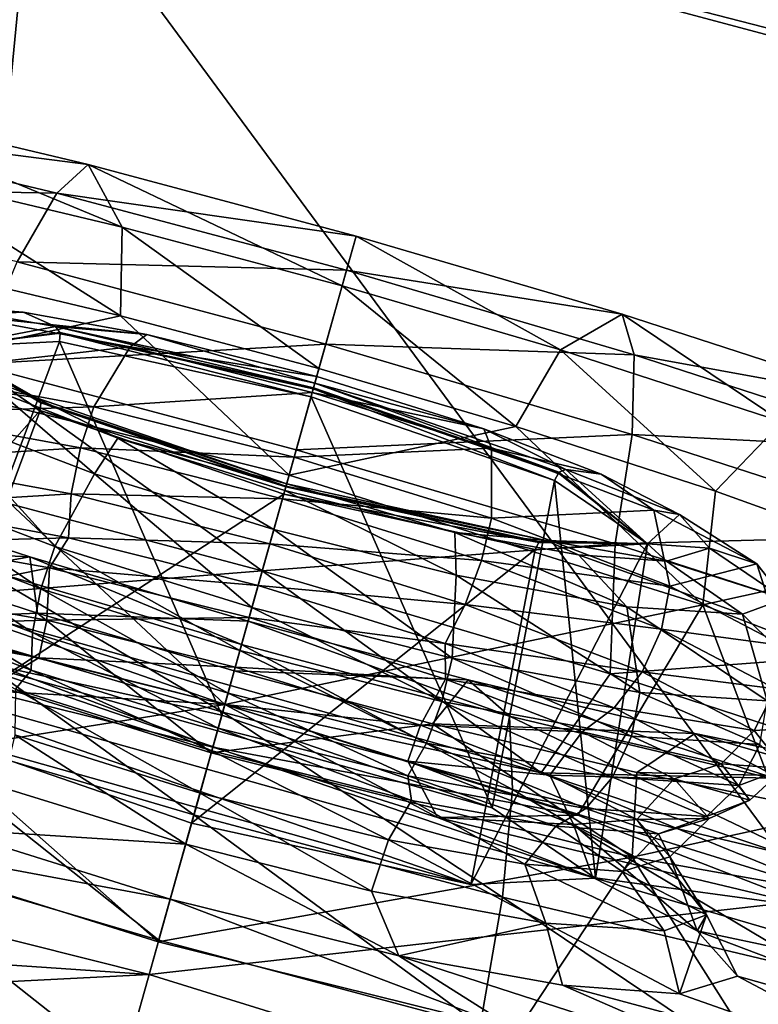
# Model space of a CAD drawing. Header units: metres. Extents: x -1501 to 0, y -1015 to 0.
# Tile 63 of 110: x -584 to -571, y -836 to -819. Entities that reach past the tile are written whole.
import ezdxf

# ---------------------------------------------------------------- set-up
doc = ezdxf.new("R2010")
doc.units = ezdxf.units.M

msp = doc.modelspace()

# ---------------------------------------------------------------- linework, layer by layer
at = {"layer": 'None'}
for points in [[(-637.452881, -799.098999, -377.175201), (-587.836914, -860.597473, -60), (-583.468262, -815.510742, -377.175201)], [(-534.056763, -827.713196, -406), (-596.305847, -810.727783, -406), (-453.085236, -799.392639, -406)], [(-580.690125, -805.873535, -395.641296), (-581.222778, -807.741516, -393.793457), (-526.506287, -820.316467, -395.641296)], [(-580.690125, -805.873535, -395.641296), (-526.506287, -820.316467, -395.641296), (-526.000671, -818.278076, -397.307617)], [(-581.222778, -807.741516, -393.793457), (-581.708252, -809.44397, -391.779236), (-526.973938, -822.201782, -393.793457)], [(-581.222778, -807.741516, -393.793457), (-526.973938, -822.201782, -393.793457), (-526.506287, -820.316467, -395.641296)], [(-581.708252, -809.44397, -391.779236), (-582.142822, -810.967896, -389.61441), (-527.400146, -823.920044, -391.779236)], [(-581.708252, -809.44397, -391.779236), (-527.400146, -823.920044, -391.779236), (-526.973938, -822.201782, -393.793457)], [(-534.056763, -827.713196, -406), (-609.920959, -856.970642, -63), (-596.305847, -810.727783, -406)], [(-527.781677, -825.458069, -389.61441), (-582.142822, -810.967896, -389.61441), (-582.522705, -812.30011, -387.314758)], [(-582.142822, -810.967896, -389.61441), (-527.781677, -825.458069, -389.61441), (-527.400146, -823.920044, -391.779236)], [(-528.115234, -826.802673, -387.314758), (-582.522705, -812.30011, -387.314758), (-582.844482, -813.428467, -384.897552)], [(-528.115234, -826.802673, -387.314758), (-527.781677, -825.458069, -389.61441), (-582.522705, -812.30011, -387.314758)], [(-528.397705, -827.941528, -384.897552), (-582.844482, -813.428467, -384.897552), (-583.105896, -814.345093, -382.385681)], [(-528.397705, -827.941528, -384.897552), (-528.115234, -826.802673, -387.314758), (-582.844482, -813.428467, -384.897552)], [(-528.627197, -828.866638, -382.385681), (-583.105896, -814.345093, -382.385681), (-583.304932, -815.043091, -379.803467)], [(-528.627197, -828.866638, -382.385681), (-528.397705, -827.941528, -384.897552), (-583.105896, -814.345093, -382.385681)], [(-583.304932, -815.043091, -379.803467), (-583.468262, -815.510742, -377.175201), (-528.801941, -829.571106, -379.803467)], [(-528.801941, -829.571106, -379.803467), (-528.627197, -828.866638, -382.385681), (-583.304932, -815.043091, -379.803467)], [(-587.836914, -860.597473, -60), (-541.085449, -872.958313, -60), (-583.468262, -815.510742, -377.175201)], [(-583.468262, -815.510742, -377.175201), (-528.947571, -830.042847, -377.175201), (-528.801941, -829.571106, -379.803467)], [(-583.468262, -815.510742, -377.175201), (-541.085449, -872.958313, -60), (-528.947571, -830.042847, -377.175201)], [(-545.818115, -874.461914, -63), (-609.920959, -856.970642, -63), (-534.056763, -827.713196, -406)]]:
    msp.add_3dface(points, dxfattribs=at)
at = {"layer": 'None012310'}
for points in [[(-587.396851, -820.10083, -272.980286), (-582.516235, -821.260559, -274.407471), (-588.348816, -820.508728, -275.129028)], [(-585.920227, -821.411926, -268.572327), (-581.913879, -822.363953, -269.743835), (-587.396851, -820.10083, -272.980286)], [(-581.913879, -822.363953, -269.743835), (-582.516235, -821.260559, -274.407471), (-587.396851, -820.10083, -272.980286)], [(-583.071106, -821.762817, -276.672333), (-589.39093, -821.645081, -277.099548), (-588.348816, -820.508728, -275.129028)], [(-582.516235, -821.260559, -274.407471), (-583.071106, -821.762817, -276.672333), (-588.348816, -820.508728, -275.129028)], [(-577.780945, -822.522888, -274.852661), (-583.071106, -821.762817, -276.672333), (-582.516235, -821.260559, -274.407471)], [(-578.026855, -823.400085, -270.109314), (-577.780945, -822.522888, -274.852661), (-582.516235, -821.260559, -274.407471)], [(-581.913879, -822.363953, -269.743835), (-578.026855, -823.400085, -270.109314), (-582.516235, -821.260559, -274.407471)], [(-585.552673, -823.072571, -266.737213), (-581.941284, -823.930664, -267.793243), (-585.920227, -821.411926, -268.572327)], [(-581.941284, -823.930664, -267.793243), (-581.913879, -822.363953, -269.743835), (-585.920227, -821.411926, -268.572327)], [(-583.770142, -822.980652, -278.743164), (-589.39093, -821.645081, -277.099548), (-583.071106, -821.762817, -276.672333)], [(-583.770142, -822.980652, -278.743164), (-583.071106, -821.762817, -276.672333), (-577.9505, -823.127808, -277.153778)], [(-577.9505, -823.127808, -277.153778), (-583.071106, -821.762817, -276.672333), (-577.780945, -822.522888, -274.852661)], [(-581.941284, -823.930664, -267.793243), (-578.437378, -824.864746, -268.122681), (-581.913879, -822.363953, -269.743835)], [(-578.437378, -824.864746, -268.122681), (-578.026855, -823.400085, -270.109314), (-581.913879, -822.363953, -269.743835)], [(-574.167542, -824.535217, -269.743835), (-577.780945, -822.522888, -274.852661), (-578.026855, -823.400085, -270.109314)], [(-577.780945, -822.522888, -274.852661), (-573.079468, -823.90564, -274.407471), (-577.9505, -823.127808, -277.153778)], [(-573.079468, -823.90564, -274.407471), (-577.780945, -822.522888, -274.852661), (-574.167542, -824.535217, -269.743835)], [(-584.521423, -824.787964, -280.301941), (-583.770142, -822.980652, -278.743164), (-578.316772, -824.434448, -279.25589)], [(-578.316772, -824.434448, -279.25589), (-583.770142, -822.980652, -278.743164), (-577.9505, -823.127808, -277.153778)], [(-586.402283, -824.904419, -265.091583), (-581.941284, -823.930664, -267.793243), (-585.552673, -823.072571, -266.737213)], [(-577.9505, -823.127808, -277.153778), (-572.866455, -824.623169, -276.672333), (-578.316772, -824.434448, -279.25589)], [(-573.079468, -823.90564, -274.407471), (-572.866455, -824.623169, -276.672333), (-577.9505, -823.127808, -277.153778)], [(-578.026855, -823.400085, -270.109314), (-578.437378, -824.864746, -268.122681), (-574.958496, -825.887939, -267.793243)], [(-574.958496, -825.887939, -267.793243), (-574.167542, -824.535217, -269.743835), (-578.026855, -823.400085, -270.109314)], [(-586.839966, -823.7901, -251.523788), (-585.221497, -823.751526, -251.229416), (-583.66571, -823.868042, -253.418854)], [(-584.79248, -823.922363, -254.549789), (-586.839966, -823.7901, -251.523788), (-583.66571, -823.868042, -253.418854)], [(-583.09314, -824.117981, -252.806152), (-583.66571, -823.868042, -253.418854), (-585.221497, -823.751526, -251.229416)], [(-585.005981, -824.488708, -248.198257), (-583.09314, -824.117981, -252.806152), (-585.221497, -823.751526, -251.229416)], [(-584.79248, -823.922363, -254.549789), (-583.66571, -823.868042, -253.418854), (-581.479309, -824.259827, -254.933487)], [(-581.479309, -824.259827, -254.933487), (-583.66571, -823.868042, -253.418854), (-583.09314, -824.117981, -252.806152)], [(-586.402283, -824.904419, -265.091583), (-578.964783, -826.746399, -266.754883), (-581.941284, -823.930664, -267.793243)], [(-585.732056, -824.927734, -255.361053), (-584.79248, -823.922363, -254.549789), (-581.77478, -824.478088, -256.537445)], [(-581.77478, -824.478088, -256.537445), (-584.79248, -823.922363, -254.549789), (-581.479309, -824.259827, -254.933487)], [(-578.964783, -826.746399, -266.754883), (-578.437378, -824.864746, -268.122681), (-581.941284, -823.930664, -267.793243)], [(-573.079468, -823.90564, -274.407471), (-574.167542, -824.535217, -269.743835), (-570.250061, -825.80426, -268.572327)], [(-572.866455, -824.623169, -276.672333), (-573.079468, -823.90564, -274.407471), (-568.307129, -825.45166, -272.980286)], [(-568.307129, -825.45166, -272.980286), (-573.079468, -823.90564, -274.407471), (-570.250061, -825.80426, -268.572327)], [(-583.09314, -824.117981, -252.806152), (-585.005981, -824.488708, -248.198257), (-583.013306, -824.22467, -252.710815)], [(-578.509583, -825.122314, -254.727676), (-583.09314, -824.117981, -252.806152), (-578.533142, -825.206299, -254.588989)], [(-583.09314, -824.117981, -252.806152), (-583.013306, -824.22467, -252.710815), (-578.533142, -825.206299, -254.588989)], [(-578.509583, -825.122314, -254.727676), (-581.479309, -824.259827, -254.933487), (-583.09314, -824.117981, -252.806152)], [(-583.022949, -824.387756, -252.698166), (-585.087952, -829.9021, -254.02771), (-580.152466, -830.983521, -256.096741)], [(-583.022949, -824.387756, -252.698166), (-585.005981, -824.488708, -248.198257), (-585.087952, -829.9021, -254.02771)], [(-585.005981, -824.488708, -248.198257), (-583.010132, -824.241272, -252.705338), (-583.013306, -824.22467, -252.710815)], [(-583.010132, -824.241272, -252.705338), (-585.005981, -824.488708, -248.198257), (-583.022949, -824.387756, -252.698166)], [(-578.576721, -825.361938, -254.562073), (-583.010132, -824.241272, -252.705338), (-583.022949, -824.387756, -252.698166)], [(-578.576721, -825.361938, -254.562073), (-583.022949, -824.387756, -252.698166), (-580.152466, -830.983521, -256.096741)], [(-578.533142, -825.206299, -254.588989), (-583.013306, -824.22467, -252.710815), (-578.537292, -825.221313, -254.580414)], [(-583.013306, -824.22467, -252.710815), (-583.010132, -824.241272, -252.705338), (-578.537292, -825.221313, -254.580414)], [(-578.537292, -825.221313, -254.580414), (-583.010132, -824.241272, -252.705338), (-578.576721, -825.361938, -254.562073)], [(-581.77478, -824.478088, -256.537445), (-581.479309, -824.259827, -254.933487), (-578.476685, -825.005005, -255.594177)], [(-578.509583, -825.122314, -254.727676), (-578.476685, -825.005005, -255.594177), (-581.479309, -824.259827, -254.933487)], [(-587.289246, -830.01416, -249.032608), (-585.005981, -824.488708, -248.198257), (-583.364319, -825.605652, -243.698364)], [(-582.414429, -825.538696, -257.546204), (-585.732056, -824.927734, -255.361053), (-581.77478, -824.478088, -256.537445)], [(-585.005981, -824.488708, -248.198257), (-585.453796, -824.580322, -245.104919), (-583.445068, -825.373535, -243.528183)], [(-583.3573, -825.451904, -243.642197), (-585.005981, -824.488708, -248.198257), (-583.445068, -825.373535, -243.528183)], [(-583.364319, -825.605652, -243.698364), (-585.005981, -824.488708, -248.198257), (-583.353577, -825.466492, -243.651642)], [(-585.005981, -824.488708, -248.198257), (-583.3573, -825.451904, -243.642197), (-583.353577, -825.466492, -243.651642)], [(-578.840332, -826.302368, -280.83606), (-584.521423, -824.787964, -280.301941), (-578.316772, -824.434448, -279.25589)], [(-582.414429, -825.538696, -257.546204), (-581.77478, -824.478088, -256.537445), (-578.556213, -825.288757, -257.164154)], [(-578.556213, -825.288757, -257.164154), (-581.77478, -824.478088, -256.537445), (-578.476685, -825.005005, -255.594177)], [(-578.316772, -824.434448, -279.25589), (-572.902222, -826.026917, -278.743164), (-578.840332, -826.302368, -280.83606)], [(-572.866455, -824.623169, -276.672333), (-572.902222, -826.026917, -278.743164), (-578.316772, -824.434448, -279.25589)], [(-571.427124, -827.031921, -266.737213), (-574.167542, -824.535217, -269.743835), (-574.958496, -825.887939, -267.793243)], [(-570.250061, -825.80426, -268.572327), (-574.167542, -824.535217, -269.743835), (-571.427124, -827.031921, -266.737213)], [(-585.453796, -824.580322, -245.104919), (-584.064087, -825.289429, -242.915482), (-583.445068, -825.373535, -243.528183)], [(-572.902222, -826.026917, -278.743164), (-572.866455, -824.623169, -276.672333), (-567.705811, -826.294922, -275.129028)], [(-567.705811, -826.294922, -275.129028), (-572.866455, -824.623169, -276.672333), (-568.307129, -825.45166, -272.980286)], [(-586.402283, -824.904419, -265.091583), (-586.447327, -829.223938, -263.24881), (-580.099976, -830.796326, -264.665527)], [(-578.964783, -826.746399, -266.754883), (-586.402283, -824.904419, -265.091583), (-580.099976, -830.796326, -264.665527)], [(-579.438965, -828.437988, -281.713898), (-585.637207, -826.791931, -281.08847), (-584.521423, -824.787964, -280.301941)], [(-579.438965, -828.437988, -281.713898), (-584.521423, -824.787964, -280.301941), (-578.840332, -826.302368, -280.83606)], [(-578.437378, -824.864746, -268.122681), (-578.964783, -826.746399, -266.754883), (-574.958496, -825.887939, -267.793243)], [(-585.998779, -825.648865, -255.53157), (-585.732056, -824.927734, -255.361053), (-582.414429, -825.538696, -257.546204)], [(-578.556213, -825.288757, -257.164154), (-578.476685, -825.005005, -255.594177), (-575.52417, -825.929016, -254.933487)], [(-575.52417, -825.929016, -254.933487), (-578.476685, -825.005005, -255.594177), (-578.509583, -825.122314, -254.727676)], [(-574.271973, -826.840637, -252.698166), (-578.537292, -825.221313, -254.580414), (-578.576721, -825.361938, -254.562073)], [(-578.533142, -825.206299, -254.588989), (-578.537292, -825.221313, -254.580414), (-574.206726, -826.708862, -252.705338)], [(-574.206726, -826.708862, -252.705338), (-578.537292, -825.221313, -254.580414), (-574.271973, -826.840637, -252.698166)], [(-578.509583, -825.122314, -254.727676), (-578.533142, -825.206299, -254.588989), (-574.195435, -826.696289, -252.710815)], [(-574.195435, -826.696289, -252.710815), (-578.533142, -825.206299, -254.588989), (-574.206726, -826.708862, -252.705338)], [(-574.071716, -826.646667, -252.806152), (-578.509583, -825.122314, -254.727676), (-574.195435, -826.696289, -252.710815)], [(-574.071716, -826.646667, -252.806152), (-575.52417, -825.929016, -254.933487), (-578.509583, -825.122314, -254.727676)], [(-584.064087, -825.289429, -242.915482), (-585.271301, -825.630615, -241.92659), (-582.404358, -826.724304, -239.93895)], [(-581.992676, -826.091125, -241.400848), (-584.064087, -825.289429, -242.915482), (-582.404358, -826.724304, -239.93895)], [(-583.445068, -825.373535, -243.528183), (-584.064087, -825.289429, -242.915482), (-581.992676, -826.091125, -241.400848)], [(-579.007263, -826.897888, -241.606659), (-583.3573, -825.451904, -243.642197), (-583.445068, -825.373535, -243.528183)], [(-583.445068, -825.373535, -243.528183), (-581.992676, -826.091125, -241.400848), (-579.007263, -826.897888, -241.606659)], [(-578.876099, -826.429932, -258.235199), (-582.414429, -825.538696, -257.546204), (-578.556213, -825.288757, -257.164154)], [(-578.576721, -825.361938, -254.562073), (-580.152466, -830.983521, -256.096741), (-575.373962, -832.624939, -254.02771)], [(-578.876099, -826.429932, -258.235199), (-578.556213, -825.288757, -257.164154), (-575.385254, -826.269104, -256.537445)], [(-574.271973, -826.840637, -252.698166), (-578.576721, -825.361938, -254.562073), (-575.373962, -832.624939, -254.02771)], [(-575.385254, -826.269104, -256.537445), (-578.556213, -825.288757, -257.164154), (-575.52417, -825.929016, -254.933487)], [(-585.466858, -831.254028, -244.037506), (-587.289246, -830.01416, -249.032608), (-583.364319, -825.605652, -243.698364)], [(-582.651733, -826.265259, -257.736115), (-585.998779, -825.648865, -255.53157), (-582.414429, -825.538696, -257.546204)], [(-585.466858, -831.254028, -244.037506), (-583.364319, -825.605652, -243.698364), (-579.059509, -827.08429, -241.834442)], [(-583.364319, -825.605652, -243.698364), (-583.353577, -825.466492, -243.651642), (-579.02301, -826.953979, -241.776566)], [(-579.059509, -827.08429, -241.834442), (-583.364319, -825.605652, -243.698364), (-579.02301, -826.953979, -241.776566)], [(-579.019592, -826.941833, -241.764023), (-583.3573, -825.451904, -243.642197), (-579.007263, -826.897888, -241.606659)], [(-583.353577, -825.466492, -243.651642), (-583.3573, -825.451904, -243.642197), (-579.019592, -826.941833, -241.764023)], [(-579.02301, -826.953979, -241.776566), (-583.353577, -825.466492, -243.651642), (-579.019592, -826.941833, -241.764023)], [(-582.651733, -826.265259, -257.736115), (-582.414429, -825.538696, -257.546204), (-578.876099, -826.429932, -258.235199)], [(-585.271301, -825.630615, -241.92659), (-586.258423, -826.805664, -241.483475), (-583.106628, -828.008057, -239.298325)], [(-586.100769, -826.473633, -255.521439), (-585.998779, -825.648865, -255.53157), (-582.651733, -826.265259, -257.736115)], [(-582.404358, -826.724304, -239.93895), (-585.271301, -825.630615, -241.92659), (-583.106628, -828.008057, -239.298325)], [(-578.964783, -826.746399, -266.754883), (-571.653442, -829.038513, -265.091583), (-574.958496, -825.887939, -267.793243)], [(-575.385254, -826.269104, -256.537445), (-575.52417, -825.929016, -254.933487), (-573.452698, -826.730713, -253.418854)], [(-574.071716, -826.646667, -252.806152), (-573.452698, -826.730713, -253.418854), (-575.52417, -825.929016, -254.933487)], [(-571.653442, -829.038513, -265.091583), (-571.427124, -827.031921, -266.737213), (-574.958496, -825.887939, -267.793243)], [(-571.427124, -827.031921, -266.737213), (-568.059875, -828.242981, -264.906128), (-570.250061, -825.80426, -268.572327)], [(-581.992676, -826.091125, -241.400848), (-582.404358, -826.724304, -239.93895), (-579.233398, -827.70459, -239.312241)], [(-579.0401, -827.015137, -240.740158), (-581.992676, -826.091125, -241.400848), (-579.233398, -827.70459, -239.312241)], [(-581.992676, -826.091125, -241.400848), (-579.0401, -827.015137, -240.740158), (-579.007263, -826.897888, -241.606659)], [(-572.902222, -826.026917, -278.743164), (-573.199768, -827.961365, -280.301941), (-578.840332, -826.302368, -280.83606)], [(-573.199768, -827.961365, -280.301941), (-572.902222, -826.026917, -278.743164), (-567.406128, -827.807373, -277.099548)], [(-567.406128, -827.807373, -277.099548), (-572.902222, -826.026917, -278.743164), (-567.705811, -826.294922, -275.129028)], [(-582.812622, -827.079224, -257.687195), (-586.100769, -826.473633, -255.521439), (-582.651733, -826.265259, -257.736115)], [(-582.812622, -827.079224, -257.687195), (-582.651733, -826.265259, -257.736115), (-579.08197, -827.164429, -258.431213)], [(-579.08197, -827.164429, -258.431213), (-582.651733, -826.265259, -257.736115), (-578.876099, -826.429932, -258.235199)], [(-573.199768, -827.961365, -280.301941), (-579.438965, -828.437988, -281.713898), (-578.840332, -826.302368, -280.83606)], [(-575.390015, -827.507629, -257.546204), (-578.876099, -826.429932, -258.235199), (-575.385254, -826.269104, -256.537445)], [(-575.390015, -827.507629, -257.546204), (-575.385254, -826.269104, -256.537445), (-572.518311, -827.362793, -254.549789)], [(-572.518311, -827.362793, -254.549789), (-575.385254, -826.269104, -256.537445), (-573.452698, -826.730713, -253.418854)], [(-586.007507, -827.273926, -255.317383), (-586.100769, -826.473633, -255.521439), (-582.812622, -827.079224, -257.687195)], [(-579.08197, -827.164429, -258.431213), (-578.876099, -826.429932, -258.235199), (-575.390015, -827.507629, -257.546204)], [(-574.071716, -826.646667, -252.806152), (-574.195435, -826.696289, -252.710815), (-572.630249, -827.957581, -248.198257)], [(-572.630249, -827.957581, -248.198257), (-572.062988, -827.439819, -251.229416), (-574.071716, -826.646667, -252.806152)], [(-572.062988, -827.439819, -251.229416), (-573.452698, -826.730713, -253.418854), (-574.071716, -826.646667, -252.806152)], [(-586.258423, -826.805664, -241.483475), (-586.529846, -827.543518, -241.530807), (-583.350037, -828.756592, -239.326263)], [(-583.106628, -828.008057, -239.298325), (-586.258423, -826.805664, -241.483475), (-583.350037, -828.756592, -239.326263)], [(-585.502197, -828.921692, -281.505096), (-585.637207, -826.791931, -281.08847), (-579.438965, -828.437988, -281.713898)], [(-582.404358, -826.724304, -239.93895), (-583.106628, -828.008057, -239.298325), (-579.620544, -829.085815, -238.609329)], [(-579.233398, -827.70459, -239.312241), (-582.404358, -826.724304, -239.93895), (-579.620544, -829.085815, -238.609329)], [(-578.964783, -826.746399, -266.754883), (-580.099976, -830.796326, -264.665527), (-571.653442, -829.038513, -265.091583)], [(-572.630249, -827.957581, -248.198257), (-574.206726, -826.708862, -252.705338), (-574.271973, -826.840637, -252.698166)], [(-574.195435, -826.696289, -252.710815), (-574.206726, -826.708862, -252.705338), (-572.630249, -827.957581, -248.198257)], [(-572.518311, -827.362793, -254.549789), (-573.452698, -826.730713, -253.418854), (-572.062988, -827.439819, -251.229416)], [(-584.505554, -828.357727, -221.962357), (-583.546814, -828.189758, -226.693359), (-587.464294, -826.920715, -227.864883)], [(-587.464294, -826.920715, -227.864883), (-583.546814, -828.189758, -226.693359), (-586.94458, -828.038269, -230.042297)], [(-579.059509, -827.08429, -241.834442), (-579.02301, -826.953979, -241.776566), (-574.550171, -827.934021, -243.651642)], [(-579.007263, -826.897888, -241.606659), (-579.0401, -827.015137, -240.740158), (-576.037476, -827.760376, -241.400848)], [(-579.02301, -826.953979, -241.776566), (-579.019592, -826.941833, -241.764023), (-574.539368, -827.923523, -243.642197)], [(-574.550171, -827.934021, -243.651642), (-579.02301, -826.953979, -241.776566), (-574.539368, -827.923523, -243.642197)], [(-574.423645, -827.902222, -243.528183), (-579.019592, -826.941833, -241.764023), (-579.007263, -826.897888, -241.606659)], [(-574.539368, -827.923523, -243.642197), (-579.019592, -826.941833, -241.764023), (-574.423645, -827.902222, -243.528183)], [(-579.007263, -826.897888, -241.606659), (-576.037476, -827.760376, -241.400848), (-574.423645, -827.902222, -243.528183)], [(-574.271973, -826.840637, -252.698166), (-575.373962, -832.624939, -254.02771), (-573.551575, -833.864807, -249.032608)], [(-572.630249, -827.957581, -248.198257), (-574.271973, -826.840637, -252.698166), (-573.551575, -833.864807, -249.032608)], [(-582.864136, -827.852844, -257.387787), (-586.007507, -827.273926, -255.317383), (-582.812622, -827.079224, -257.687195)], [(-580.688354, -832.895447, -241.968475), (-585.466858, -831.254028, -244.037506), (-579.059509, -827.08429, -241.834442)], [(-582.864136, -827.852844, -257.387787), (-582.812622, -827.079224, -257.687195), (-579.305664, -827.962524, -258.370087)], [(-579.305664, -827.962524, -258.370087), (-582.812622, -827.079224, -257.687195), (-579.08197, -827.164429, -258.431213)], [(-580.688354, -832.895447, -241.968475), (-579.059509, -827.08429, -241.834442), (-574.613342, -828.058533, -243.698364)], [(-579.305664, -827.962524, -258.370087), (-579.08197, -827.164429, -258.431213), (-575.564941, -828.251648, -257.736115)], [(-579.0401, -827.015137, -240.740158), (-579.233398, -827.70459, -239.312241), (-576.014832, -828.515259, -239.93895)], [(-575.564941, -828.251648, -257.736115), (-579.08197, -827.164429, -258.431213), (-575.390015, -827.507629, -257.546204)], [(-574.613342, -828.058533, -243.698364), (-579.059509, -827.08429, -241.834442), (-574.550171, -827.934021, -243.651642)], [(-576.037476, -827.760376, -241.400848), (-579.0401, -827.015137, -240.740158), (-576.014832, -828.515259, -239.93895)], [(-568.059875, -828.242981, -264.906128), (-571.427124, -827.031921, -266.737213), (-571.653442, -829.038513, -265.091583)], [(-585.748169, -827.929077, -254.965469), (-586.007507, -827.273926, -255.317383), (-582.864136, -827.852844, -257.387787)], [(-575.564941, -828.251648, -257.736115), (-575.390015, -827.507629, -257.546204), (-572.238159, -828.710022, -255.361053)], [(-572.238159, -828.710022, -255.361053), (-575.390015, -827.507629, -257.546204), (-572.518311, -827.362793, -254.549789)], [(-572.630249, -827.957581, -248.198257), (-571.536743, -828.034302, -248.16716), (-572.062988, -827.439819, -251.229416)], [(-572.238159, -828.710022, -255.361053), (-572.518311, -827.362793, -254.549789), (-570.700378, -828.314026, -251.523788)], [(-570.700378, -828.314026, -251.523788), (-572.518311, -827.362793, -254.549789), (-572.062988, -827.439819, -251.229416)], [(-572.062988, -827.439819, -251.229416), (-571.536743, -828.034302, -248.16716), (-570.700378, -828.314026, -251.523788)], [(-586.529846, -827.543518, -241.530807), (-586.622498, -828.334961, -241.767044), (-583.498657, -829.526672, -239.601273)], [(-583.350037, -828.756592, -239.326263), (-586.529846, -827.543518, -241.530807), (-583.498657, -829.526672, -239.601273)], [(-583.199951, -828.385193, -256.733826), (-585.748169, -827.929077, -254.965469), (-582.864136, -827.852844, -257.387787)], [(-583.199951, -828.385193, -256.733826), (-582.864136, -827.852844, -257.387787), (-579.511597, -828.697266, -258.040558)], [(-579.511597, -828.697266, -258.040558), (-582.864136, -827.852844, -257.387787), (-579.305664, -827.962524, -258.370087)], [(-579.233398, -827.70459, -239.312241), (-579.620544, -829.085815, -238.609329), (-576.082153, -829.97699, -239.298325)], [(-576.014832, -828.515259, -239.93895), (-579.233398, -827.70459, -239.312241), (-576.082153, -829.97699, -239.298325)], [(-573.851135, -828.1521, -242.915482), (-576.037476, -827.760376, -241.400848), (-572.997131, -829.071045, -241.92659)], [(-576.037476, -827.760376, -241.400848), (-576.014832, -828.515259, -239.93895), (-572.997131, -829.071045, -241.92659)], [(-576.037476, -827.760376, -241.400848), (-573.851135, -828.1521, -242.915482), (-574.423645, -827.902222, -243.528183)], [(-567.474243, -829.816162, -278.589691), (-573.199768, -827.961365, -280.301941), (-567.406128, -827.807373, -277.099548)], [(-592.52832, -832.784546, -277.473114), (-591.191956, -828.016968, -276.777252), (-580.10022, -830.797302, -279.028778)], [(-591.191956, -828.016968, -276.777252), (-585.502197, -828.921692, -281.505096), (-580.10022, -830.797302, -279.028778)], [(-583.413269, -829.182251, -228.986252), (-587.65094, -829.35907, -232.173584), (-586.94458, -828.038269, -230.042297)], [(-583.546814, -828.189758, -226.693359), (-583.413269, -829.182251, -228.986252), (-586.94458, -828.038269, -230.042297)], [(-585.657654, -828.878723, -254.743744), (-585.748169, -827.929077, -254.965469), (-583.199951, -828.385193, -256.733826)], [(-583.106628, -828.008057, -239.298325), (-583.350037, -828.756592, -239.326263), (-579.833008, -829.843872, -238.631165)], [(-579.620544, -829.085815, -238.609329), (-583.106628, -828.008057, -239.298325), (-579.833008, -829.843872, -238.631165)], [(-579.511597, -828.697266, -258.040558), (-579.305664, -827.962524, -258.370087), (-575.850525, -829.03064, -257.687195)], [(-573.288147, -830.253296, -281.08847), (-579.438965, -828.437988, -281.713898), (-573.199768, -827.961365, -280.301941)], [(-575.850525, -829.03064, -257.687195), (-579.305664, -827.962524, -258.370087), (-575.564941, -828.251648, -257.736115)], [(-573.551575, -833.864807, -249.032608), (-575.752869, -833.976868, -244.037506), (-572.630249, -827.957581, -248.198257)], [(-575.752869, -833.976868, -244.037506), (-574.613342, -828.058533, -243.698364), (-572.630249, -827.957581, -248.198257)], [(-574.613342, -828.058533, -243.698364), (-574.550171, -827.934021, -243.651642), (-572.630249, -827.957581, -248.198257)], [(-574.550171, -827.934021, -243.651642), (-574.539368, -827.923523, -243.642197), (-572.630249, -827.957581, -248.198257)], [(-572.630249, -827.957581, -248.198257), (-574.539368, -827.923523, -243.642197), (-574.423645, -827.902222, -243.528183)], [(-574.423645, -827.902222, -243.528183), (-573.851135, -828.1521, -242.915482), (-572.295288, -828.268616, -245.104919)], [(-574.423645, -827.902222, -243.528183), (-572.295288, -828.268616, -245.104919), (-572.630249, -827.957581, -248.198257)], [(-567.474243, -829.816162, -278.589691), (-573.288147, -830.253296, -281.08847), (-573.199768, -827.961365, -280.301941)], [(-572.295288, -828.268616, -245.104919), (-571.536743, -828.034302, -248.16716), (-572.630249, -827.957581, -248.198257)], [(-571.536743, -828.034302, -248.16716), (-572.295288, -828.268616, -245.104919), (-570.215637, -828.929443, -248.23819)], [(-571.536743, -828.034302, -248.16716), (-570.215637, -828.929443, -248.23819), (-570.700378, -828.314026, -251.523788)], [(-584.505554, -828.357727, -221.962357), (-579.804016, -829.740479, -221.517151), (-583.546814, -828.189758, -226.693359)], [(-579.804016, -829.740479, -221.517151), (-579.6875, -829.324829, -226.327896), (-583.546814, -828.189758, -226.693359)], [(-579.6875, -829.324829, -226.327896), (-583.413269, -829.182251, -228.986252), (-583.546814, -828.189758, -226.693359)], [(-575.752869, -833.976868, -244.037506), (-580.688354, -832.895447, -241.968475), (-574.613342, -828.058533, -243.698364)], [(-572.295288, -828.268616, -245.104919), (-573.851135, -828.1521, -242.915482), (-570.949646, -829.203247, -244.952591)], [(-573.851135, -828.1521, -242.915482), (-572.997131, -829.071045, -241.92659), (-570.949646, -829.203247, -244.952591)], [(-583.498657, -829.526672, -239.601273), (-586.622498, -828.334961, -241.767044), (-583.519958, -830.192505, -240.098267)], [(-586.622498, -828.334961, -241.767044), (-586.506226, -829.053284, -242.168655), (-583.519958, -830.192505, -240.098267)], [(-583.246155, -829.310547, -256.41626), (-585.657654, -828.878723, -254.743744), (-583.199951, -828.385193, -256.733826)], [(-584.505554, -828.357727, -221.962357), (-585.22229, -829.437439, -219.959824), (-580.138245, -830.9328, -219.478394)], [(-579.804016, -829.740479, -221.517151), (-584.505554, -828.357727, -221.962357), (-580.138245, -830.9328, -219.478394)], [(-583.246155, -829.310547, -256.41626), (-583.199951, -828.385193, -256.733826), (-579.669617, -829.260925, -257.513702)], [(-579.669617, -829.260925, -257.513702), (-583.199951, -828.385193, -256.733826), (-579.511597, -828.697266, -258.040558)], [(-575.850525, -829.03064, -257.687195), (-575.564941, -828.251648, -257.736115), (-572.385132, -829.464722, -255.53157)], [(-572.385132, -829.464722, -255.53157), (-575.564941, -828.251648, -257.736115), (-572.238159, -828.710022, -255.361053)], [(-572.295288, -828.268616, -245.104919), (-570.949646, -829.203247, -244.952591), (-570.215637, -828.929443, -248.23819)], [(-570.239624, -829.755737, -252.034348), (-572.238159, -828.710022, -255.361053), (-570.700378, -828.314026, -251.523788)], [(-566.705994, -830.957214, -261.446991), (-568.059875, -828.242981, -264.906128), (-571.653442, -829.038513, -265.091583)], [(-570.700378, -828.314026, -251.523788), (-570.215637, -828.929443, -248.23819), (-570.239624, -829.755737, -252.034348)], [(-574.510437, -832.002686, -281.505096), (-585.502197, -828.921692, -281.505096), (-579.438965, -828.437988, -281.713898)], [(-574.510437, -832.002686, -281.505096), (-579.438965, -828.437988, -281.713898), (-573.288147, -830.253296, -281.08847)], [(-576.014832, -828.515259, -239.93895), (-576.082153, -829.97699, -239.298325), (-572.764526, -830.588013, -241.483475)], [(-572.997131, -829.071045, -241.92659), (-576.014832, -828.515259, -239.93895), (-572.764526, -830.588013, -241.483475)], [(-579.669617, -829.260925, -257.513702), (-579.511597, -828.697266, -258.040558), (-576.208618, -829.718323, -257.387787)], [(-576.208618, -829.718323, -257.387787), (-579.511597, -828.697266, -258.040558), (-575.850525, -829.03064, -257.687195)], [(-572.385132, -829.464722, -255.53157), (-572.238159, -828.710022, -255.361053), (-570.239624, -829.755737, -252.034348)], [(-586.466675, -829.404785, -255.488876), (-585.657654, -828.878723, -254.743744), (-583.246155, -829.310547, -256.41626)], [(-583.350037, -828.756592, -239.326263), (-583.498657, -829.526672, -239.601273), (-580.043518, -830.594849, -238.918411)], [(-579.833008, -829.843872, -238.631165), (-583.350037, -828.756592, -239.326263), (-580.043518, -830.594849, -238.918411)], [(-583.519958, -830.192505, -240.098267), (-586.506226, -829.053284, -242.168655), (-583.800781, -830.52887, -240.893158)], [(-585.502197, -828.921692, -281.505096), (-574.510437, -832.002686, -281.505096), (-580.10022, -830.797302, -279.028778)], [(-580.099976, -830.796326, -264.665527), (-573.860107, -832.752075, -263.24881), (-571.653442, -829.038513, -265.091583)], [(-579.620544, -829.085815, -238.609329), (-579.833008, -829.843872, -238.631165), (-576.263245, -830.742981, -239.326263)], [(-576.082153, -829.97699, -239.298325), (-579.620544, -829.085815, -238.609329), (-576.263245, -830.742981, -239.326263)], [(-576.208618, -829.718323, -257.387787), (-575.850525, -829.03064, -257.687195), (-572.726685, -830.222412, -255.521439)], [(-572.726685, -830.222412, -255.521439), (-575.850525, -829.03064, -257.687195), (-572.385132, -829.464722, -255.53157)], [(-571.653442, -829.038513, -265.091583), (-573.860107, -832.752075, -263.24881), (-569.619263, -834.396362, -260.127502)], [(-570.949646, -829.203247, -244.952591), (-572.997131, -829.071045, -241.92659), (-570.513611, -830.733398, -244.810181)], [(-572.997131, -829.071045, -241.92659), (-572.764526, -830.588013, -241.483475), (-570.513611, -830.733398, -244.810181)], [(-569.619263, -834.396362, -260.127502), (-566.705994, -830.957214, -261.446991), (-571.653442, -829.038513, -265.091583)], [(-570.215637, -828.929443, -248.23819), (-570.949646, -829.203247, -244.952591), (-569.706665, -830.432373, -248.422272)], [(-580.3396, -831.651184, -230.5103), (-587.65094, -829.35907, -232.173584), (-583.413269, -829.182251, -228.986252)], [(-580.311279, -831.55011, -259.095032), (-580.099976, -830.796326, -264.665527), (-586.447327, -829.223938, -263.24881)], [(-580.311279, -831.55011, -259.095032), (-586.447327, -829.223938, -263.24881), (-584.348633, -830.549011, -258.200562)], [(-579.934387, -830.205444, -228.656815), (-580.3396, -831.651184, -230.5103), (-583.413269, -829.182251, -228.986252)], [(-579.6875, -829.324829, -226.327896), (-579.934387, -830.205444, -228.656815), (-583.413269, -829.182251, -228.986252)], [(-579.915161, -830.136963, -257.151093), (-583.246155, -829.310547, -256.41626), (-579.669617, -829.260925, -257.513702)], [(-579.915161, -830.136963, -257.151093), (-579.669617, -829.260925, -257.513702), (-576.198425, -830.347717, -256.733826)], [(-576.198425, -830.347717, -256.733826), (-579.669617, -829.260925, -257.513702), (-576.208618, -829.718323, -257.387787)], [(-570.949646, -829.203247, -244.952591), (-570.513611, -830.733398, -244.810181), (-569.706665, -830.432373, -248.422272)], [(-580.3396, -831.651184, -230.5103), (-581.275391, -834.989685, -233.678024), (-587.65094, -829.35907, -232.173584)], [(-581.275391, -834.989685, -233.678024), (-587.515198, -833.033875, -235.094757), (-587.65094, -829.35907, -232.173584)], [(-583.246155, -829.310547, -256.41626), (-583.386292, -829.972107, -257.517792), (-586.466675, -829.404785, -255.488876)], [(-583.386292, -829.972107, -257.517792), (-584.348633, -830.549011, -258.200562), (-586.466675, -829.404785, -255.488876)], [(-583.386292, -829.972107, -257.517792), (-583.246155, -829.310547, -256.41626), (-579.915161, -830.136963, -257.151093)], [(-579.934387, -830.205444, -228.656815), (-579.6875, -829.324829, -226.327896), (-575.800476, -830.361023, -226.693359)], [(-579.6875, -829.324829, -226.327896), (-579.804016, -829.740479, -221.517151), (-575.068787, -831.002808, -221.962357)], [(-575.800476, -830.361023, -226.693359), (-579.6875, -829.324829, -226.327896), (-575.068787, -831.002808, -221.962357)], [(-585.22229, -829.437439, -219.959824), (-586.061157, -831.154175, -218.344437), (-580.646667, -832.746643, -217.831711)], [(-580.138245, -830.9328, -219.478394), (-585.22229, -829.437439, -219.959824), (-580.646667, -832.746643, -217.831711)], [(-583.498657, -829.526672, -239.601273), (-583.519958, -830.192505, -240.098267), (-580.216919, -831.213623, -239.445465)], [(-580.043518, -830.594849, -238.918411), (-583.498657, -829.526672, -239.601273), (-580.216919, -831.213623, -239.445465)], [(-572.726685, -830.222412, -255.521439), (-572.385132, -829.464722, -255.53157), (-570.368835, -830.519775, -252.175339)], [(-570.368835, -830.519775, -252.175339), (-572.385132, -829.464722, -255.53157), (-570.239624, -829.755737, -252.034348)], [(-579.804016, -829.740479, -221.517151), (-580.138245, -830.9328, -219.478394), (-575.017639, -832.297791, -219.959824)], [(-575.068787, -831.002808, -221.962357), (-579.804016, -829.740479, -221.517151), (-575.017639, -832.297791, -219.959824)], [(-576.198425, -830.347717, -256.733826), (-576.208618, -829.718323, -257.387787), (-573.22229, -830.857605, -255.317383)], [(-573.22229, -830.857605, -255.317383), (-576.208618, -829.718323, -257.387787), (-572.726685, -830.222412, -255.521439)], [(-585.087952, -829.9021, -254.02771), (-587.289246, -830.01416, -249.032608), (-573.551575, -833.864807, -249.032608)], [(-575.373962, -832.624939, -254.02771), (-585.087952, -829.9021, -254.02771), (-573.551575, -833.864807, -249.032608)], [(-575.373962, -832.624939, -254.02771), (-580.152466, -830.983521, -256.096741), (-585.087952, -829.9021, -254.02771)], [(-579.833008, -829.843872, -238.631165), (-580.043518, -830.594849, -238.918411), (-576.53656, -831.478149, -239.601273)], [(-576.263245, -830.742981, -239.326263), (-579.833008, -829.843872, -238.631165), (-576.53656, -831.478149, -239.601273)], [(-567.421143, -832.168152, -279.236237), (-573.288147, -830.253296, -281.08847), (-567.474243, -829.816162, -278.589691)], [(-573.551575, -833.864807, -249.032608), (-587.289246, -830.01416, -249.032608), (-575.752869, -833.976868, -244.037506)], [(-587.289246, -830.01416, -249.032608), (-585.466858, -831.254028, -244.037506), (-575.752869, -833.976868, -244.037506)], [(-584.348633, -830.549011, -258.200562), (-583.386292, -829.972107, -257.517792), (-580.100891, -830.799622, -258.157501)], [(-580.100891, -830.799622, -258.157501), (-583.386292, -829.972107, -257.517792), (-579.915161, -830.136963, -257.151093)], [(-576.082153, -829.97699, -239.298325), (-576.263245, -830.742981, -239.326263), (-572.916199, -831.359375, -241.530807)], [(-572.764526, -830.588013, -241.483475), (-576.082153, -829.97699, -239.298325), (-572.916199, -831.359375, -241.530807)], [(-583.519958, -830.192505, -240.098267), (-583.800781, -830.52887, -240.893158), (-580.329651, -831.615662, -240.113281)], [(-580.216919, -831.213623, -239.445465), (-583.519958, -830.192505, -240.098267), (-580.329651, -831.615662, -240.113281)], [(-580.3396, -831.651184, -230.5103), (-579.934387, -830.205444, -228.656815), (-576.430481, -831.139526, -228.986252)], [(-579.915161, -830.136963, -257.151093), (-576.639954, -831.162231, -256.41626), (-580.100891, -830.799622, -258.157501)], [(-576.430481, -831.139526, -228.986252), (-579.934387, -830.205444, -228.656815), (-575.800476, -830.361023, -226.693359)], [(-576.639954, -831.162231, -256.41626), (-579.915161, -830.136963, -257.151093), (-576.198425, -830.347717, -256.733826)], [(-567.421143, -832.168152, -279.236237), (-574.510437, -832.002686, -281.505096), (-573.288147, -830.253296, -281.08847)], [(-573.22229, -830.857605, -255.317383), (-572.726685, -830.222412, -255.521439), (-570.74585, -831.25885, -252.224274)], [(-570.74585, -831.25885, -252.224274), (-572.726685, -830.222412, -255.521439), (-570.368835, -830.519775, -252.175339)], [(-576.639954, -831.162231, -256.41626), (-576.198425, -830.347717, -256.733826), (-573.784363, -831.282471, -254.965469)], [(-576.430481, -831.139526, -228.986252), (-575.800476, -830.361023, -226.693359), (-571.794128, -831.312988, -227.864883)], [(-573.784363, -831.282471, -254.965469), (-576.198425, -830.347717, -256.733826), (-573.22229, -830.857605, -255.317383)], [(-571.794128, -831.312988, -227.864883), (-575.800476, -830.361023, -226.693359), (-570.188171, -832.162537, -223.389542)], [(-575.800476, -830.361023, -226.693359), (-575.068787, -831.002808, -221.962357), (-570.188171, -832.162537, -223.389542)], [(-580.311279, -831.55011, -259.095032), (-584.348633, -830.549011, -258.200562), (-580.100891, -830.799622, -258.157501)], [(-583.800781, -830.52887, -240.893158), (-583.813904, -831.336182, -241.447449), (-580.538696, -832.361511, -240.712601)], [(-580.329651, -831.615662, -240.113281), (-583.800781, -830.52887, -240.893158), (-580.538696, -832.361511, -240.712601)], [(-580.043518, -830.594849, -238.918411), (-580.216919, -831.213623, -239.445465), (-576.864441, -832.058044, -240.098267)], [(-576.53656, -831.478149, -239.601273), (-580.043518, -830.594849, -238.918411), (-576.864441, -832.058044, -240.098267)], [(-572.764526, -830.588013, -241.483475), (-572.916199, -831.359375, -241.530807), (-570.645264, -831.506042, -244.887039)], [(-570.513611, -830.733398, -244.810181), (-572.764526, -830.588013, -241.483475), (-570.645264, -831.506042, -244.887039)], [(-570.368835, -830.519775, -252.175339), (-569.830872, -831.201538, -248.531067), (-570.74585, -831.25885, -252.224274)], [(-581.436584, -835.56488, -279.72464), (-592.52832, -832.784546, -277.473114), (-580.10022, -830.797302, -279.028778)], [(-581.436584, -835.56488, -279.72464), (-580.10022, -830.797302, -279.028778), (-569.179321, -834.187012, -276.777252)], [(-573.860107, -832.752075, -263.24881), (-580.099976, -830.796326, -264.665527), (-580.311279, -831.55011, -259.095032)], [(-580.311279, -831.55011, -259.095032), (-580.100891, -830.799622, -258.157501), (-576.341797, -832.793335, -258.200562)], [(-580.100891, -830.799622, -258.157501), (-576.864075, -831.800232, -257.517792), (-576.341797, -832.793335, -258.200562)], [(-576.639954, -831.162231, -256.41626), (-576.864075, -831.800232, -257.517792), (-580.100891, -830.799622, -258.157501)], [(-580.10022, -830.797302, -279.028778), (-574.510437, -832.002686, -281.505096), (-569.179321, -834.187012, -276.777252)], [(-576.263245, -830.742981, -239.326263), (-576.53656, -831.478149, -239.601273), (-573.248352, -832.083679, -241.767044)], [(-572.916199, -831.359375, -241.530807), (-576.263245, -830.742981, -239.326263), (-573.248352, -832.083679, -241.767044)], [(-580.138245, -830.9328, -219.478394), (-580.646667, -832.746643, -217.831711), (-575.193237, -834.200439, -218.344437)], [(-575.017639, -832.297791, -219.959824), (-580.138245, -830.9328, -219.478394), (-575.193237, -834.200439, -218.344437)], [(-573.784363, -831.282471, -254.965469), (-573.22229, -830.857605, -255.317383), (-571.328735, -831.848389, -252.165405)], [(-571.328735, -831.848389, -252.165405), (-573.22229, -830.857605, -255.317383), (-570.74585, -831.25885, -252.224274)], [(-586.061157, -831.154175, -218.344437), (-586.908081, -833.302673, -217.381607), (-581.267517, -834.96167, -216.847473)], [(-580.646667, -832.746643, -217.831711), (-586.061157, -831.154175, -218.344437), (-581.267517, -834.96167, -216.847473)], [(-572.9021, -833.493164, -232.173584), (-580.3396, -831.651184, -230.5103), (-576.430481, -831.139526, -228.986252)], [(-576.639954, -831.162231, -256.41626), (-574.355286, -832.046753, -254.743744), (-576.864075, -831.800232, -257.517792)], [(-574.355286, -832.046753, -254.743744), (-576.639954, -831.162231, -256.41626), (-573.784363, -831.282471, -254.965469)], [(-572.9021, -833.493164, -232.173584), (-576.430481, -831.139526, -228.986252), (-572.819031, -831.99762, -230.042297)], [(-572.819031, -831.99762, -230.042297), (-576.430481, -831.139526, -228.986252), (-571.794128, -831.312988, -227.864883)], [(-570.188171, -832.162537, -223.389542), (-575.068787, -831.002808, -221.962357), (-569.739929, -833.55188, -221.503128)], [(-575.068787, -831.002808, -221.962357), (-575.017639, -832.297791, -219.959824), (-569.739929, -833.55188, -221.503128)], [(-575.752869, -833.976868, -244.037506), (-585.466858, -831.254028, -244.037506), (-580.688354, -832.895447, -241.968475)], [(-583.813904, -831.336182, -241.447449), (-584.028931, -832.264954, -240.5746), (-580.792114, -833.265564, -239.934875)], [(-580.538696, -832.361511, -240.712601), (-583.813904, -831.336182, -241.447449), (-580.792114, -833.265564, -239.934875)], [(-580.216919, -831.213623, -239.445465), (-580.329651, -831.615662, -240.113281), (-576.799316, -832.491333, -240.893158)], [(-576.864441, -832.058044, -240.098267), (-580.216919, -831.213623, -239.445465), (-576.799316, -832.491333, -240.893158)], [(-574.355286, -832.046753, -254.743744), (-573.784363, -831.282471, -254.965469), (-572.161682, -832.109741, -252.413773)], [(-572.161682, -832.109741, -252.413773), (-573.784363, -831.282471, -254.965469), (-571.328735, -831.848389, -252.165405)], [(-571.794128, -831.312988, -227.864883), (-567.904541, -832.10675, -229.896179), (-572.819031, -831.99762, -230.042297)], [(-570.188171, -832.162537, -223.389542), (-565.449768, -833.129517, -225.86412), (-571.794128, -831.312988, -227.864883)], [(-565.449768, -833.129517, -225.86412), (-567.904541, -832.10675, -229.896179), (-571.794128, -831.312988, -227.864883)], [(-570.74585, -831.25885, -252.224274), (-570.217651, -831.929443, -248.644241), (-571.328735, -831.848389, -252.165405)], [(-569.830872, -831.201538, -248.531067), (-570.217651, -831.929443, -248.644241), (-570.74585, -831.25885, -252.224274)], [(-576.53656, -831.478149, -239.601273), (-576.864441, -832.058044, -240.098267), (-573.721069, -832.636963, -242.168655)], [(-573.248352, -832.083679, -241.767044), (-576.53656, -831.478149, -239.601273), (-573.721069, -832.636963, -242.168655)], [(-572.916199, -831.359375, -241.530807), (-573.248352, -832.083679, -241.767044), (-571.017456, -832.227783, -245.064209)], [(-570.645264, -831.506042, -244.887039), (-572.916199, -831.359375, -241.530807), (-571.017456, -832.227783, -245.064209)], [(-570.645264, -831.506042, -244.887039), (-571.017456, -832.227783, -245.064209), (-570.217651, -831.929443, -248.644241)], [(-581.275391, -834.989685, -233.678024), (-580.3396, -831.651184, -230.5103), (-572.9021, -833.493164, -232.173584)], [(-580.329651, -831.615662, -240.113281), (-580.538696, -832.361511, -240.712601), (-577.207703, -833.187927, -241.447449)], [(-576.799316, -832.491333, -240.893158), (-580.329651, -831.615662, -240.113281), (-577.207703, -833.187927, -241.447449)], [(-576.341797, -832.793335, -258.200562), (-573.860107, -832.752075, -263.24881), (-580.311279, -831.55011, -259.095032)], [(-576.341797, -832.793335, -258.200562), (-576.864075, -831.800232, -257.517792), (-573.937561, -832.916687, -255.488876)], [(-576.864075, -831.800232, -257.517792), (-574.355286, -832.046753, -254.743744), (-573.937561, -832.916687, -255.488876)], [(-571.328735, -831.848389, -252.165405), (-570.824524, -832.489929, -248.743118), (-572.161682, -832.109741, -252.413773)], [(-570.217651, -831.929443, -248.644241), (-570.824524, -832.489929, -248.743118), (-571.328735, -831.848389, -252.165405)], [(-574.510437, -832.002686, -281.505096), (-564.328186, -835.421021, -277.638794), (-569.179321, -834.187012, -276.777252)], [(-564.328186, -835.421021, -277.638794), (-574.510437, -832.002686, -281.505096), (-567.421143, -832.168152, -279.236237)], [(-569.312805, -832.713135, -231.873367), (-572.9021, -833.493164, -232.173584), (-572.819031, -831.99762, -230.042297)], [(-567.904541, -832.10675, -229.896179), (-569.312805, -832.713135, -231.873367), (-572.819031, -831.99762, -230.042297)], [(-570.217651, -831.929443, -248.644241), (-571.017456, -832.227783, -245.064209), (-570.824524, -832.489929, -248.743118)], [(-573.721069, -832.636963, -242.168655), (-576.864441, -832.058044, -240.098267), (-574.251099, -832.94751, -242.661514)], [(-576.864441, -832.058044, -240.098267), (-576.799316, -832.491333, -240.893158), (-574.251099, -832.94751, -242.661514)], [(-573.937561, -832.916687, -255.488876), (-574.355286, -832.046753, -254.743744), (-572.820557, -832.829346, -252.328873)], [(-572.820557, -832.829346, -252.328873), (-574.355286, -832.046753, -254.743744), (-572.161682, -832.109741, -252.413773)], [(-573.248352, -832.083679, -241.767044), (-573.721069, -832.636963, -242.168655), (-571.588318, -832.774658, -245.320633)], [(-571.017456, -832.227783, -245.064209), (-573.248352, -832.083679, -241.767044), (-571.588318, -832.774658, -245.320633)], [(-572.820557, -832.829346, -252.328873), (-572.161682, -832.109741, -252.413773), (-571.539917, -832.809509, -248.813492)], [(-570.824524, -832.489929, -248.743118), (-571.539917, -832.809509, -248.813492), (-572.161682, -832.109741, -252.413773)], [(-580.792114, -833.265564, -239.934875), (-584.028931, -832.264954, -240.5746), (-585.033569, -832.992676, -240.14299)], [(-580.538696, -832.361511, -240.712601), (-580.792114, -833.265564, -239.934875), (-577.506714, -834.093079, -240.5746)], [(-577.207703, -833.187927, -241.447449), (-580.538696, -832.361511, -240.712601), (-577.506714, -834.093079, -240.5746)], [(-575.017639, -832.297791, -219.959824), (-575.193237, -834.200439, -218.344437), (-569.572449, -835.536011, -219.988052)], [(-569.739929, -833.55188, -221.503128), (-575.017639, -832.297791, -219.959824), (-569.572449, -835.536011, -219.988052)], [(-571.017456, -832.227783, -245.064209), (-571.588318, -832.774658, -245.320633), (-570.824524, -832.489929, -248.743118)], [(-576.799316, -832.491333, -240.893158), (-577.207703, -833.187927, -241.447449), (-574.796143, -833.619751, -243.119965)], [(-574.251099, -832.94751, -242.661514), (-576.799316, -832.491333, -240.893158), (-574.796143, -833.619751, -243.119965)], [(-570.824524, -832.489929, -248.743118), (-571.588318, -832.774658, -245.320633), (-571.539917, -832.809509, -248.813492)], [(-573.721069, -832.636963, -242.168655), (-574.251099, -832.94751, -242.661514), (-572.434814, -833.084167, -245.213211)], [(-571.588318, -832.774658, -245.320633), (-573.721069, -832.636963, -242.168655), (-572.434814, -833.084167, -245.213211)], [(-567.678162, -834.425415, -235.818192), (-572.9021, -833.493164, -232.173584), (-569.312805, -832.713135, -231.873367)], [(-581.436584, -835.56488, -279.72464), (-609.559509, -833.651489, -238.826721), (-592.52832, -832.784546, -277.473114)], [(-580.646667, -832.746643, -217.831711), (-581.267517, -834.96167, -216.847473), (-575.586426, -836.476074, -217.381607)], [(-575.193237, -834.200439, -218.344437), (-580.646667, -832.746643, -217.831711), (-575.586426, -836.476074, -217.381607)], [(-569.619263, -834.396362, -260.127502), (-573.860107, -832.752075, -263.24881), (-576.341797, -832.793335, -258.200562)], [(-573.937561, -832.916687, -255.488876), (-573.598694, -833.855835, -256.188568), (-576.341797, -832.793335, -258.200562)], [(-573.598694, -833.855835, -256.188568), (-569.619263, -834.396362, -260.127502), (-576.341797, -832.793335, -258.200562)], [(-572.820557, -832.829346, -252.328873), (-572.081909, -833.887634, -252.400024), (-573.937561, -832.916687, -255.488876)], [(-572.234924, -833.48938, -248.931854), (-572.820557, -832.829346, -252.328873), (-571.539917, -832.809509, -248.813492)], [(-572.820557, -832.829346, -252.328873), (-572.234924, -833.48938, -248.931854), (-572.081909, -833.887634, -252.400024)], [(-571.588318, -832.774658, -245.320633), (-572.434814, -833.084167, -245.213211), (-571.539917, -832.809509, -248.813492)], [(-571.539917, -832.809509, -248.813492), (-572.434814, -833.084167, -245.213211), (-572.234924, -833.48938, -248.931854)], [(-581.064087, -834.23584, -239.248535), (-585.033569, -832.992676, -240.14299), (-587.515198, -833.033875, -235.094757)], [(-581.275391, -834.989685, -233.678024), (-581.064087, -834.23584, -239.248535), (-587.515198, -833.033875, -235.094757)], [(-580.792114, -833.265564, -239.934875), (-585.033569, -832.992676, -240.14299), (-581.064087, -834.23584, -239.248535)], [(-574.251099, -832.94751, -242.661514), (-574.796143, -833.619751, -243.119965), (-573.078308, -833.748779, -245.534836)], [(-572.434814, -833.084167, -245.213211), (-574.251099, -832.94751, -242.661514), (-573.078308, -833.748779, -245.534836)], [(-572.081909, -833.887634, -252.400024), (-571.752319, -834.796631, -253.289017), (-573.937561, -832.916687, -255.488876)], [(-571.752319, -834.796631, -253.289017), (-573.598694, -833.855835, -256.188568), (-573.937561, -832.916687, -255.488876)], [(-572.434814, -833.084167, -245.213211), (-573.078308, -833.748779, -245.534836), (-572.234924, -833.48938, -248.931854)], [(-577.207703, -833.187927, -241.447449), (-577.506714, -834.093079, -240.5746), (-574.426331, -834.6604, -242.603531)], [(-574.796143, -833.619751, -243.119965), (-577.207703, -833.187927, -241.447449), (-574.426331, -834.6604, -242.603531)], [(-581.908203, -837.247498, -216.614975), (-586.908081, -833.302673, -217.381607), (-588.059021, -835.43219, -217.240402)], [(-581.267517, -834.96167, -216.847473), (-586.908081, -833.302673, -217.381607), (-581.908203, -837.247498, -216.614975)], [(-577.026733, -835.236938, -240.14299), (-580.792114, -833.265564, -239.934875), (-581.064087, -834.23584, -239.248535)], [(-577.506714, -834.093079, -240.5746), (-580.792114, -833.265564, -239.934875), (-577.026733, -835.236938, -240.14299)], [(-574.92804, -836.562073, -235.094757), (-581.275391, -834.989685, -233.678024), (-572.9021, -833.493164, -232.173584)], [(-574.92804, -836.562073, -235.094757), (-572.9021, -833.493164, -232.173584), (-570.450378, -837.361572, -238.216049)], [(-572.234924, -833.48938, -248.931854), (-573.078308, -833.748779, -245.534836), (-571.587097, -834.515869, -249.046204)], [(-572.9021, -833.493164, -232.173584), (-567.678162, -834.425415, -235.818192), (-570.450378, -837.361572, -238.216049)], [(-572.234924, -833.48938, -248.931854), (-571.587097, -834.515869, -249.046204), (-572.081909, -833.887634, -252.400024)], [(-603.688904, -836.697571, -229.230713), (-609.559509, -833.651489, -238.826721), (-581.436584, -835.56488, -279.72464)], [(-573.078308, -833.748779, -245.534836), (-574.796143, -833.619751, -243.119965), (-572.336365, -834.795349, -245.692368)], [(-574.796143, -833.619751, -243.119965), (-574.426331, -834.6604, -242.603531), (-572.336365, -834.795349, -245.692368)], [(-573.078308, -833.748779, -245.534836), (-572.336365, -834.795349, -245.692368), (-571.587097, -834.515869, -249.046204)], [(-571.752319, -834.796631, -253.289017), (-566.754333, -835.85376, -255.644318), (-573.598694, -833.855835, -256.188568)], [(-566.754333, -835.85376, -255.644318), (-569.619263, -834.396362, -260.127502), (-573.598694, -833.855835, -256.188568)], [(-572.081909, -833.887634, -252.400024), (-571.587097, -834.515869, -249.046204), (-571.752319, -834.796631, -253.289017)], [(-574.426331, -834.6604, -242.603531), (-577.506714, -834.093079, -240.5746), (-577.026733, -835.236938, -240.14299)], [(-570.515686, -838.954651, -277.473114), (-581.436584, -835.56488, -279.72464), (-569.179321, -834.187012, -276.777252)], [(-581.275391, -834.989685, -233.678024), (-574.92804, -836.562073, -235.094757), (-581.064087, -834.23584, -239.248535)], [(-574.92804, -836.562073, -235.094757), (-577.026733, -835.236938, -240.14299), (-581.064087, -834.23584, -239.248535)], [(-575.193237, -834.200439, -218.344437), (-575.586426, -836.476074, -217.381607), (-569.730957, -837.867432, -219.093857)], [(-569.572449, -835.536011, -219.988052), (-575.193237, -834.200439, -218.344437), (-569.730957, -837.867432, -219.093857)], [(-571.587097, -834.515869, -249.046204), (-572.336365, -834.795349, -245.692368), (-572.064697, -835.91095, -245.054535)], [(-572.064697, -835.91095, -245.054535), (-571.038757, -835.597534, -249.171783), (-571.587097, -834.515869, -249.046204)], [(-571.587097, -834.515869, -249.046204), (-571.038757, -835.597534, -249.171783), (-571.752319, -834.796631, -253.289017)], [(-574.426331, -834.6604, -242.603531), (-577.026733, -835.236938, -240.14299), (-574.131042, -835.754944, -242.154984)], [(-572.336365, -834.795349, -245.692368), (-574.426331, -834.6604, -242.603531), (-572.064697, -835.91095, -245.054535)], [(-572.064697, -835.91095, -245.054535), (-574.426331, -834.6604, -242.603531), (-574.131042, -835.754944, -242.154984)], [(-571.038757, -835.597534, -249.171783), (-565.622253, -837.115784, -249.171783), (-571.752319, -834.796631, -253.289017)], [(-565.622253, -837.115784, -249.171783), (-566.754333, -835.85376, -255.644318), (-571.752319, -834.796631, -253.289017)], [(-575.586426, -836.476074, -217.381607), (-581.267517, -834.96167, -216.847473), (-581.908203, -837.247498, -216.614975)], [(-574.92804, -836.562073, -235.094757), (-570.450378, -837.361572, -238.216049), (-577.026733, -835.236938, -240.14299)], [(-570.450378, -837.361572, -238.216049), (-574.131042, -835.754944, -242.154984), (-577.026733, -835.236938, -240.14299)], [(-593.265076, -835.413025, -222.123001), (-594.60144, -840.180664, -222.818878), (-583.680481, -843.570374, -220.567337)], [(-582.344177, -838.802795, -219.87146), (-587.93396, -837.597412, -217.395157), (-593.265076, -835.413025, -222.123001)], [(-582.344177, -838.802795, -219.87146), (-593.265076, -835.413025, -222.123001), (-583.680481, -843.570374, -220.567337)], [(-581.908203, -837.247498, -216.614975), (-588.059021, -835.43219, -217.240402), (-587.93396, -837.597412, -217.395157)], [(-570.515686, -838.954651, -277.473114), (-603.688904, -836.697571, -229.230713), (-581.436584, -835.56488, -279.72464)], [(-572.064697, -835.91095, -245.054535), (-567.245361, -837.60553, -242.699249), (-571.038757, -835.597534, -249.171783)], [(-567.245361, -837.60553, -242.699249), (-565.622253, -837.115784, -249.171783), (-571.038757, -835.597534, -249.171783)], [(-570.450378, -837.361572, -238.216049), (-567.245361, -837.60553, -242.699249), (-574.131042, -835.754944, -242.154984)], [(-567.245361, -837.60553, -242.699249), (-572.064697, -835.91095, -245.054535), (-574.131042, -835.754944, -242.154984)]]:
    msp.add_3dface(points, dxfattribs=at)

doc.saveas('drawing.dxf')
